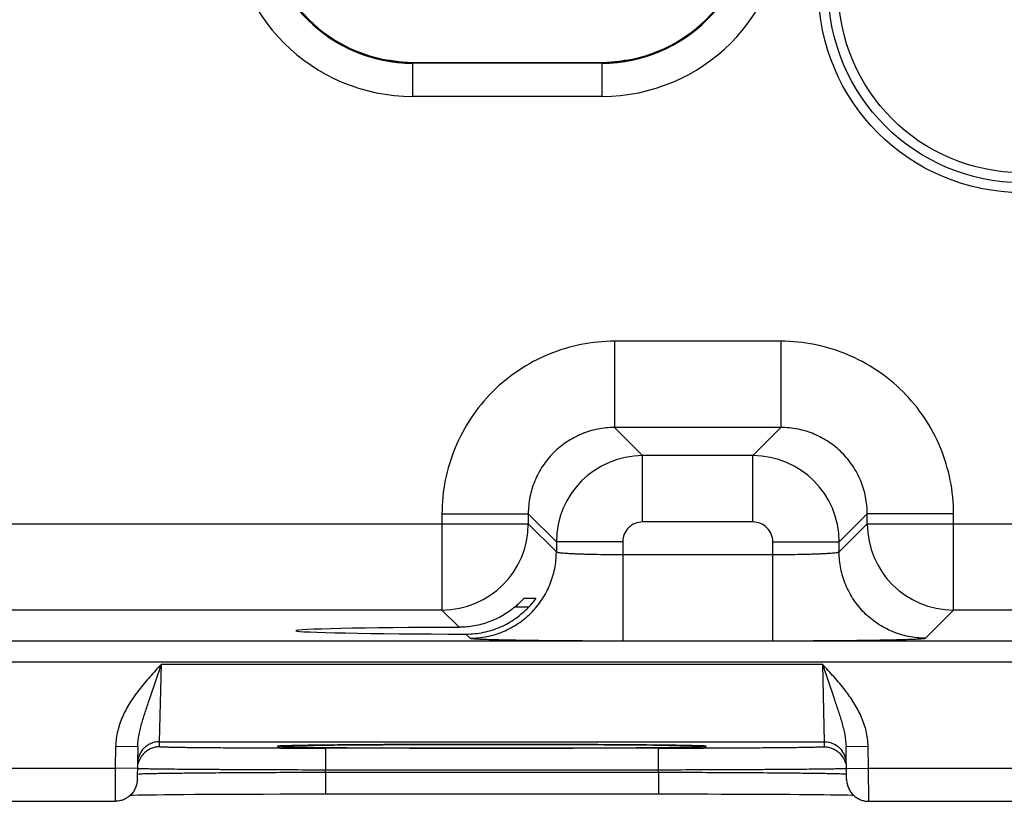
# Model space of a CAD drawing. Header units: inches. Extents: x 0 to 34, y 0 to 22.
# Tile 26 of 51: x 12.165 to 13.054, y 12.503 to 13.209. Entities that reach past the tile are written whole.
import ezdxf

# ---------------------------------------------------------------- set-up
doc = ezdxf.new("R2010")
doc.units = ezdxf.units.IN
doc.header["$LTSCALE"] = 1.87
doc.header["$MEASUREMENT"] = 0
doc.layers.get('0').update_dxf_attribs({"linetype": 'CONTINUOUS'})

msp = doc.modelspace()

# ---------------------------------------------------------------- linework, layer by layer
at = {"color": 7, "linetype": 'CONTINUOUS'}
for p, q in [((12.49826, 13.17271), (12.49826, 13.17271)), ((12.49826, 13.17271), (12.4983, 13.17266)), ((12.4983, 13.17266), (12.49869, 13.17253)), ((12.49869, 13.17253), (12.49965, 13.17233)), ((12.49987, 13.1723), (12.49952, 13.17237)), ((12.51516, 13.17069), (12.51981, 13.17061)), ((12.51981, 13.14007), (12.51981, 13.17061)), ((12.51981, 13.17061), (12.69081, 13.17061)), ((12.69081, 13.17006), (12.51981, 13.17006)), ((12.69081, 13.17061), (12.69545, 13.17069)), ((12.69081, 13.14007), (12.69081, 13.17061)), ((12.70571, 13.17151), (12.7043, 13.17134)), ((12.71092, 13.17232), (12.71164, 13.17247)), ((12.71164, 13.17247), (12.71192, 13.17253)), ((12.71192, 13.17253), (12.71231, 13.17266)), ((12.71231, 13.17266), (12.71235, 13.17271)), ((12.69081, 13.14007), (12.51981, 13.14007)), ((12.85246, 12.91868), (12.70215, 12.91868)), ((12.70215, 12.91868), (12.70215, 12.84069)), ((12.85246, 12.91868), (12.85246, 12.84069)), ((12.70215, 12.84069), (12.72752, 12.81532)), ((12.85247, 12.84069), (12.70215, 12.84069)), ((12.85247, 12.84069), (12.82709, 12.81532)), ((12.82709, 12.81532), (12.72752, 12.81532)), ((12.72752, 12.75533), (12.72752, 12.81532)), ((12.82709, 12.75533), (12.82709, 12.81532)), ((12.54618, 12.7627), (12.62416, 12.7627)), ((12.54618, 12.7627), (12.54618, 12.67569)), ((12.62416, 12.76271), (12.64953, 12.73734)), ((12.62416, 12.76271), (12.62416, 12.75368)), ((12.93045, 12.7627), (12.90508, 12.73734)), ((13.00844, 12.7627), (12.93045, 12.7627)), ((12.93045, 12.75368), (12.93045, 12.7627)), ((13.00844, 12.67569), (13.00844, 12.7627)), ((12.00045, 12.75368), (12.62416, 12.75368)), ((12.62416, 12.75368), (12.64953, 12.72831)), ((12.82709, 12.75533), (12.72752, 12.75533)), ((12.90508, 12.72831), (12.93045, 12.75368)), ((12.93045, 12.75368), (13.55416, 12.75368)), ((12.70952, 12.73734), (12.64953, 12.73734)), ((12.64953, 12.73734), (12.64953, 12.72831)), ((12.70952, 12.73734), (12.70952, 12.64796)), ((12.84509, 12.73734), (12.90508, 12.73734)), ((12.84509, 12.72594), (12.84509, 12.73734)), ((12.90508, 12.72831), (12.90508, 12.73734)), ((12.70952, 12.72594), (12.84509, 12.72594)), ((12.84509, 12.64796), (12.84509, 12.72594)), ((12.62059, 12.68655), (12.63094, 12.68655)), ((12.63094, 12.68655), (12.62887, 12.68353)), ((12.61229, 12.67869), (12.62477, 12.67869)), ((12.62887, 12.68353), (12.62477, 12.67869)), ((12.54618, 12.67569), (12.07844, 12.67569)), ((12.54618, 12.67569), (12.56178, 12.66009)), ((12.98307, 12.65032), (13.00844, 12.67569)), ((13.47618, 12.67569), (13.00844, 12.67569)), ((12.56789, 12.65398), (12.57155, 12.65032)), ((10.29972, 12.64787), (17.68999, 12.64787)), ((12.70952, 12.64796), (12.84509, 12.64796)), ((10.29972, 12.62886), (17.68999, 12.62886)), ((12.2821, 12.59568), (12.29264, 12.6267)), ((12.29107, 12.55671), (12.29264, 12.6267)), ((12.29264, 12.6267), (12.88997, 12.62671)), ((12.88998, 12.62671), (12.89155, 12.55671)), ((12.88998, 12.6267), (12.90052, 12.59568)), ((12.29099, 12.55203), (12.29107, 12.55671)), ((12.29107, 12.55671), (12.89155, 12.55671)), ((12.40756, 12.5531), (12.40095, 12.55288)), ((12.40372, 12.55298), (12.40583, 12.55305)), ((12.40583, 12.55305), (12.40842, 12.55312)), ((12.40842, 12.55312), (12.41151, 12.55319)), ((12.41151, 12.55319), (12.4151, 12.55326)), ((12.4151, 12.55326), (12.41922, 12.55334)), ((12.41922, 12.55334), (12.4239, 12.55341)), ((12.4239, 12.55341), (12.42915, 12.55349)), ((12.42915, 12.55349), (12.43498, 12.55356)), ((12.43498, 12.55356), (12.44142, 12.55363)), ((12.44142, 12.55363), (12.44846, 12.55371)), ((12.44846, 12.55371), (12.45612, 12.55378)), ((12.45612, 12.55378), (12.46439, 12.55384)), ((12.46439, 12.55384), (12.47328, 12.55391)), ((12.47328, 12.55391), (12.48276, 12.55396)), ((12.48276, 12.55396), (12.49284, 12.55402)), ((12.49284, 12.55402), (12.50349, 12.55407)), ((12.50349, 12.55407), (12.51469, 12.55412)), ((12.51469, 12.55412), (12.5264, 12.55416)), ((12.5264, 12.55416), (12.53859, 12.55419)), ((12.53859, 12.55419), (12.55121, 12.55422)), ((12.55121, 12.55422), (12.56421, 12.55424)), ((12.56421, 12.55424), (12.57754, 12.55425)), ((12.57754, 12.55425), (12.5922, 12.55426)), ((12.59131, 12.55426), (12.58995, 12.55426)), ((12.59424, 12.55426), (12.59131, 12.55426)), ((12.5922, 12.55426), (12.60613, 12.55425)), ((12.60613, 12.55425), (12.61978, 12.55424)), ((12.61978, 12.55424), (12.6331, 12.55422)), ((12.6331, 12.55422), (12.64601, 12.55419)), ((12.64601, 12.55419), (12.65847, 12.55415)), ((12.65847, 12.55415), (12.67042, 12.55411)), ((12.67042, 12.55411), (12.68182, 12.55406)), ((12.68182, 12.55406), (12.69264, 12.55401)), ((12.69264, 12.55401), (12.70284, 12.55395)), ((12.70284, 12.55395), (12.71241, 12.55388)), ((12.71241, 12.55388), (12.72134, 12.55382)), ((12.72134, 12.55382), (12.72961, 12.55375)), ((12.72961, 12.55375), (12.73722, 12.55368)), ((12.73722, 12.55368), (12.74418, 12.5536)), ((12.74418, 12.5536), (12.75049, 12.55353)), ((12.75049, 12.55353), (12.75618, 12.55345)), ((12.75618, 12.55345), (12.76125, 12.55337)), ((12.76125, 12.55337), (12.76574, 12.5533)), ((12.76574, 12.5533), (12.76968, 12.55322)), ((12.76968, 12.55322), (12.77307, 12.55314)), ((12.77307, 12.55314), (12.77596, 12.55307)), ((12.78162, 12.55288), (12.77522, 12.5531)), ((12.77596, 12.55307), (12.77833, 12.553)), ((12.89155, 12.55671), (12.89163, 12.55203)), ((12.25134, 12.55257), (12.251, 12.53281)), ((12.25134, 12.55257), (12.27134, 12.55222)), ((12.27134, 12.55222), (12.27082, 12.52246)), ((12.40207, 12.55291), (12.40372, 12.55298)), ((12.74167, 12.55072), (12.44094, 12.55072)), ((12.44094, 12.55072), (12.44094, 12.53107)), ((12.74167, 12.55072), (12.74167, 12.53107)), ((12.91128, 12.55222), (12.93128, 12.55257)), ((12.9118, 12.52246), (12.91128, 12.55222)), ((12.93162, 12.53281), (12.93128, 12.55257)), ((12.00162, 12.53281), (12.251, 12.53281)), ((12.251, 12.53281), (12.25082, 12.50281)), ((12.27099, 12.53246), (12.251, 12.53281)), ((12.27091, 12.52748), (12.27259, 12.52767)), ((12.44091, 12.52914), (12.44094, 12.53107)), ((12.44091, 12.52914), (12.7417, 12.52914)), ((12.44091, 12.52914), (12.44091, 12.50949)), ((12.74167, 12.53107), (12.44094, 12.53107)), ((12.7417, 12.52914), (12.74167, 12.53107)), ((12.74171, 12.52914), (12.74171, 12.50949)), ((12.91147, 12.52755), (12.91171, 12.52748)), ((12.91162, 12.53246), (12.93162, 12.53281)), ((12.93162, 12.53281), (13.181, 12.53281)), ((12.93179, 12.50281), (12.93162, 12.53281)), ((12.26705, 12.5085), (12.27126, 12.50858)), ((12.27126, 12.50858), (12.27617, 12.50866)), ((12.27617, 12.50866), (12.28181, 12.50874)), ((12.28181, 12.50874), (12.28825, 12.50882)), ((12.28825, 12.50882), (12.2955, 12.5089)), ((12.2955, 12.5089), (12.3036, 12.50898)), ((12.3036, 12.50898), (12.31258, 12.50905)), ((12.31258, 12.50905), (12.32245, 12.50913)), ((12.32245, 12.50913), (12.33322, 12.5092)), ((12.33322, 12.5092), (12.34486, 12.50926)), ((12.34486, 12.50926), (12.35736, 12.50932)), ((12.35736, 12.50932), (12.37068, 12.50937)), ((12.37068, 12.50937), (12.38477, 12.50942)), ((12.38477, 12.50942), (12.39955, 12.50945)), ((12.39955, 12.50945), (12.41495, 12.50948)), ((12.41495, 12.50948), (12.43086, 12.50949)), ((12.43086, 12.50949), (12.74813, 12.50949)), ((12.74813, 12.50949), (12.76116, 12.50948)), ((12.76116, 12.50948), (12.7739, 12.50947)), ((12.7739, 12.50947), (12.7863, 12.50944)), ((12.7863, 12.50944), (12.79832, 12.50942)), ((12.79832, 12.50942), (12.80992, 12.50938)), ((12.80992, 12.50938), (12.82106, 12.50934)), ((12.82106, 12.50934), (12.83171, 12.50929)), ((12.83171, 12.50929), (12.84185, 12.50924)), ((12.84185, 12.50924), (12.85146, 12.50919)), ((12.85146, 12.50919), (12.86052, 12.50913)), ((12.86052, 12.50913), (12.86902, 12.50906)), ((12.86902, 12.50906), (12.87695, 12.509)), ((12.87695, 12.509), (12.8843, 12.50893)), ((12.8843, 12.50893), (12.89109, 12.50886)), ((12.89109, 12.50886), (12.8973, 12.50878)), ((12.8973, 12.50878), (12.90294, 12.50871)), ((12.90294, 12.50871), (12.90801, 12.50863)), ((12.90801, 12.50863), (12.91253, 12.50856)), ((12.00179, 12.50281), (12.25082, 12.50281)), ((12.26439, 12.50844), (12.26705, 12.5085)), ((12.93179, 12.50281), (13.18082, 12.50281))]:
    msp.add_line(p, q, dxfattribs=at)
for points in [[(12.50541, 13.17145), (12.50407, 13.17162), (12.5029, 13.17178), (12.5019, 13.17194), (12.50106, 13.17208), (12.50039, 13.1722), (12.49987, 13.1723)], [(12.51516, 13.17069), (12.51441, 13.17072), (12.51234, 13.17082), (12.51039, 13.17096), (12.50857, 13.17111), (12.50691, 13.17128), (12.50541, 13.17145)], [(12.70104, 13.17102), (12.69921, 13.17088), (12.69727, 13.17077), (12.69545, 13.17069)], [(12.7043, 13.17134), (12.70274, 13.17118), (12.70104, 13.17102)], [(12.70904, 13.17199), (12.70808, 13.17184), (12.70697, 13.17168), (12.70571, 13.17151)], [(12.71123, 13.1724), (12.7112, 13.17239), (12.71094, 13.17233), (12.71046, 13.17224), (12.70983, 13.17212), (12.70904, 13.17199)], [(12.77833, 12.553), (12.7802, 12.55293), (12.78095, 12.55289), (12.78158, 12.55286), (12.78208, 12.55284), (12.78245, 12.55281), (12.7827, 12.55279), (12.78272, 12.55279)], [(12.39984, 12.55279), (12.39983, 12.55279), (12.39989, 12.55279), (12.4001, 12.55281), (12.40042, 12.55283), (12.40086, 12.55285), (12.40141, 12.55288), (12.40207, 12.55291)], [(12.91253, 12.50856), (12.91649, 12.50848), (12.91823, 12.50844)]]:
    msp.add_lwpolyline(points, dxfattribs=at)
for radius in [0.184, 0.175, 0.166]:
    msp.add_circle((13.0703, 13.23705), radius, dxfattribs=at)
for centre, radius, start, end in [((12.51981, 13.30455), 0.16448, 180, 270), ((12.51981, 13.30455), 0.13449, 180, 270), ((12.51981, 13.30455), 0.13359, 180, 260.71935), ((12.69081, 13.30455), 0.16448, 270, 360), ((12.69081, 13.30455), 0.13449, 270, 360), ((12.69081, 13.30455), 0.13359, 279.28065, 360), ((12.49686, 13.16381), 0.00897, 73.21226, 80.73795), ((12.50833, 13.21647), 0.04498, 258.87599, 259.51524), ((12.51135, 13.23275), 0.06155, 259.50534, 260.356), ((12.51493, 13.25372), 0.08281, 260.34359, 261.86751), ((12.51691, 13.26703), 0.09627, 261.8207, 262.15349), ((12.51804, 13.27534), 0.10466, 262.16161, 263.97478), ((12.51896, 13.28377), 0.11314, 263.96194, 265.83868), ((12.51902, 13.28443), 0.11381, 265.83193, 266.11947), ((12.51922, 13.2874), 0.11678, 266.12162, 268.01011), ((12.51981, 13.30455), 0.13394, 268.01239, 270), ((12.69081, 13.30455), 0.13394, 270, 271.98761), ((12.69142, 13.28701), 0.11639, 271.98668, 273.95517), ((12.69161, 13.28425), 0.11362, 273.95562, 274.19577), ((12.69159, 13.28455), 0.11393, 274.19524, 276.03307), ((12.69238, 13.27695), 0.10628, 276.04085, 277.84679), ((12.69364, 13.26749), 0.09674, 277.87132, 278.17657), ((12.69506, 13.25773), 0.08688, 278.1646, 279.57776), ((12.69761, 13.24224), 0.07118, 279.6251, 279.88281), ((12.69919, 13.2332), 0.062, 279.87915, 280.47729), ((12.70173, 13.21942), 0.04799, 280.49106, 281.04175), ((12.7138, 13.16386), 0.00897, 99.28095, 106.68651), ((12.72754, 12.73731), 0.07801, 90.01564, 179.98436), ((12.82707, 12.73731), 0.07801, 0.01565, 89.98435), ((12.54615, 12.75371), 0.07802, 270.02093, 359.97907), ((12.72752, 12.73734), 0.018, 89.99702, 180.00305), ((12.8271, 12.73734), 0.018, 359.99702, 90.00306), ((13.00847, 12.75371), 0.07802, 180.02093, 269.97907), ((12.29107, 12.53671), 0.02, 143.39838, 178.99991), ((12.29097, 12.53204), 0.01998, 134.08349, 165.59505), ((12.44083, 29.31435), 16.76363, 269.859608, 270.000385), ((12.7422, 28.97818), 16.42746, 269.998175, 270.141654), ((12.89165, 12.53204), 0.01998, 14.53641, 45.92477), ((12.89155, 12.53671), 0.02, 1.00009, 36.60119)]:
    msp.add_arc(centre, radius, start, end, dxfattribs=at)
msp.add_ellipse((12.59131, 12.65704), major_axis=(0.17714, 0), ratio=0.017455, start_param=1.73829, end_param=4.579802, dxfattribs=at)
for points, knots in [([(12.70215, 12.91868), (12.69196, 12.91868), (12.67152, 12.91667), (12.64208, 12.90774), (12.61494, 12.89323), (12.59115, 12.87371), (12.57162, 12.84992), (12.55712, 12.82278), (12.54819, 12.79334), (12.54618, 12.7729), (12.54618, 12.7627)], [0, 0, 0, 0, 0.124999, 0.249996, 0.375, 0.5, 0.624999, 0.750004, 0.875, 1, 1, 1, 1]), ([(13.00844, 12.7627), (13.00844, 12.7729), (13.00643, 12.79334), (12.9975, 12.82278), (12.98299, 12.84992), (12.96347, 12.87371), (12.93968, 12.89323), (12.91254, 12.90774), (12.8831, 12.91667), (12.86266, 12.91868), (12.85246, 12.91868)], [0, 0, 0, 0, 0.124999, 0.249996, 0.375, 0.5, 0.624999, 0.750004, 0.875, 1, 1, 1, 1]), ([(12.70215, 12.84069), (12.69706, 12.84069), (12.68684, 12.83969), (12.67211, 12.83523), (12.65854, 12.82798), (12.64664, 12.81822), (12.63688, 12.80632), (12.62963, 12.79275), (12.62516, 12.77802), (12.62416, 12.7678), (12.62416, 12.76271)], [0, 0, 0, 0, 0.124991, 0.249986, 0.374994, 0.5, 0.625006, 0.750014, 0.875008, 1, 1, 1, 1]), ([(12.93045, 12.7627), (12.93045, 12.7678), (12.92945, 12.77802), (12.92499, 12.79274), (12.91774, 12.80632), (12.90798, 12.81822), (12.89608, 12.82798), (12.88251, 12.83523), (12.86778, 12.83969), (12.85756, 12.84069), (12.85247, 12.84069)], [0, 0, 0, 0, 0.124991, 0.249986, 0.374994, 0.5, 0.625006, 0.750014, 0.875008, 1, 1, 1, 1]), ([(12.57155, 12.65032), (12.57664, 12.65032), (12.58686, 12.65133), (12.60158, 12.6558), (12.61514, 12.66306), (12.62704, 12.67282), (12.6368, 12.68471), (12.64405, 12.69828), (12.64852, 12.713), (12.64953, 12.72322), (12.64953, 12.72831)], [0, 0, 0, 0, 0.12498, 0.249997, 0.374992, 0.5, 0.625008, 0.750003, 0.87502, 1, 1, 1, 1]), ([(12.64953, 12.72831), (12.64956, 12.72826), (12.64969, 12.72816), (12.64996, 12.72806), (12.65036, 12.72795), (12.65091, 12.72784), (12.65159, 12.72772), (12.65276, 12.72756), (12.65456, 12.72738), (12.65711, 12.72717), (12.66015, 12.72698), (12.66366, 12.72679), (12.66759, 12.72663), (12.67193, 12.72647), (12.67661, 12.72633), (12.68161, 12.72622), (12.68875, 12.72608), (12.69809, 12.72597), (12.70566, 12.72594), (12.70952, 12.72594)], [0, 0, 0, 0, 0.0028, 0.007574, 0.01454, 0.023754, 0.035221, 0.048925, 0.082952, 0.125555, 0.176356, 0.234882, 0.300599, 0.372887, 0.451078, 0.534436, 0.622179, 0.807467, 1, 1, 1, 1]), ([(12.84509, 12.72594), (12.84895, 12.72594), (12.85653, 12.72597), (12.86586, 12.72608), (12.87301, 12.72622), (12.878, 12.72633), (12.88269, 12.72647), (12.88702, 12.72663), (12.89096, 12.72679), (12.89446, 12.72698), (12.8975, 12.72717), (12.90005, 12.72738), (12.90185, 12.72756), (12.90303, 12.72772), (12.90371, 12.72784), (12.90425, 12.72795), (12.90466, 12.72806), (12.90493, 12.72816), (12.90506, 12.72826), (12.90508, 12.72831)], [0, 0, 0, 0, 0.192533, 0.377821, 0.465564, 0.548922, 0.627113, 0.699401, 0.765118, 0.823645, 0.874445, 0.917048, 0.951075, 0.964779, 0.976246, 0.98546, 0.992426, 0.9972, 1, 1, 1, 1]), ([(12.98307, 12.65032), (12.97798, 12.65032), (12.96776, 12.65133), (12.95304, 12.6558), (12.93947, 12.66306), (12.92758, 12.67282), (12.91782, 12.68471), (12.91056, 12.69828), (12.90609, 12.713), (12.90508, 12.72322), (12.90508, 12.72831)], [0, 0, 0, 0, 0.12498, 0.249997, 0.374992, 0.5, 0.625008, 0.750003, 0.87502, 1, 1, 1, 1]), ([(12.61229, 12.67869), (12.61279, 12.67911), (12.61377, 12.67996), (12.61519, 12.68125), (12.61632, 12.68231), (12.61717, 12.68314), (12.61776, 12.68372), (12.61832, 12.68428), (12.61883, 12.6848), (12.61929, 12.68527), (12.6197, 12.68568), (12.61999, 12.68599), (12.6202, 12.68619), (12.62032, 12.68631), (12.62042, 12.68641), (12.6205, 12.68648), (12.62055, 12.68652), (12.62058, 12.68655), (12.62059, 12.68655)], [0, 0, 0, 0, 0.172573, 0.340994, 0.502005, 0.578494, 0.651599, 0.720597, 0.784598, 0.842697, 0.893771, 0.93644, 0.954186, 0.969307, 0.981618, 0.99094, 0.997103, 1, 1, 1, 1]), ([(12.61229, 12.67869), (12.6088, 12.67573), (12.60127, 12.67042), (12.58878, 12.66454), (12.57548, 12.66093), (12.56633, 12.66011), (12.56178, 12.66009)], [0, 0, 0, 0, 0.249994, 0.500705, 0.751219, 1, 1, 1, 1]), ([(12.56789, 12.65398), (12.5732, 12.65397), (12.58387, 12.65504), (12.59918, 12.65989), (12.61314, 12.66778), (12.62118, 12.67482), (12.62477, 12.67869)], [0, 0, 0, 0, 0.250018, 0.500947, 0.751092, 1, 1, 1, 1]), ([(12.57155, 12.65032), (12.57157, 12.6503), (12.57167, 12.65025), (12.57185, 12.6502), (12.57211, 12.65014), (12.57245, 12.65008), (12.57288, 12.65003), (12.5736, 12.64995), (12.57471, 12.64985), (12.57627, 12.64974), (12.57815, 12.64962), (12.58034, 12.64952), (12.58283, 12.64941), (12.58562, 12.6493), (12.58992, 12.64916), (12.59598, 12.64899), (12.60404, 12.64881), (12.6131, 12.64864), (12.62306, 12.64848), (12.63384, 12.64835), (12.64534, 12.64823), (12.65743, 12.64813), (12.67002, 12.64805), (12.68744, 12.64798), (12.70065, 12.64796), (12.70952, 12.64796)], [0, 0, 0, 0, 0.000832, 0.002205, 0.004145, 0.006661, 0.009754, 0.013425, 0.0225, 0.03387, 0.047507, 0.063382, 0.081464, 0.101706, 0.124059, 0.174898, 0.2335, 0.29932, 0.371733, 0.450065, 0.533577, 0.621484, 0.712945, 0.807114, 1, 1, 1, 1]), ([(12.84509, 12.64796), (12.85397, 12.64796), (12.86718, 12.64798), (12.8846, 12.64805), (12.89718, 12.64813), (12.90928, 12.64823), (12.92077, 12.64835), (12.93155, 12.64848), (12.94152, 12.64864), (12.95057, 12.64881), (12.95864, 12.64899), (12.9647, 12.64916), (12.969, 12.6493), (12.97179, 12.64941), (12.97428, 12.64952), (12.97647, 12.64962), (12.97834, 12.64974), (12.97991, 12.64985), (12.98101, 12.64995), (12.98174, 12.65003), (12.98216, 12.65008), (12.9825, 12.65014), (12.98277, 12.6502), (12.98295, 12.65025), (12.98304, 12.6503), (12.98307, 12.65032)], [0, 0, 0, 0, 0.192886, 0.287055, 0.378516, 0.466423, 0.549935, 0.628267, 0.70068, 0.7665, 0.825102, 0.875941, 0.898294, 0.918536, 0.936618, 0.952493, 0.96613, 0.9775, 0.986575, 0.990246, 0.993339, 0.995855, 0.997795, 0.999168, 1, 1, 1, 1]), ([(12.29264, 12.6267), (12.28912, 12.62291), (12.28209, 12.6153), (12.27539, 12.60739), (12.27223, 12.60329)], [0, 0, 0, 0, 0.5, 1, 1, 1, 1]), ([(12.91039, 12.60329), (12.90723, 12.60739), (12.90053, 12.61531), (12.89349, 12.62291), (12.88997, 12.62671)], [0, 0, 0, 0, 0.49998, 1, 1, 1, 1]), ([(12.27223, 12.60329), (12.26939, 12.59961), (12.26401, 12.59201), (12.25735, 12.57972), (12.25271, 12.5665), (12.25142, 12.55721), (12.25134, 12.55257)], [0, 0, 0, 0, 0.250046, 0.500097, 0.750079, 1, 1, 1, 1]), ([(12.93128, 12.55257), (12.93119, 12.55721), (12.9299, 12.5665), (12.92526, 12.57972), (12.9186, 12.59201), (12.91322, 12.59961), (12.91039, 12.60329)], [0, 0, 0, 0, 0.249921, 0.499902, 0.749954, 1, 1, 1, 1]), ([(12.27134, 12.55222), (12.2714, 12.55594), (12.27212, 12.5615), (12.27373, 12.56875), (12.27517, 12.57414), (12.27677, 12.5795), (12.27906, 12.58669), (12.28087, 12.59208), (12.2821, 12.59568)], [0, 0, 0, 0, 0.248242, 0.372, 0.495964, 0.620489, 0.745898, 1, 1, 1, 1]), ([(12.90052, 12.59568), (12.90174, 12.59208), (12.90355, 12.58669), (12.90585, 12.5795), (12.90745, 12.57414), (12.90889, 12.56875), (12.9105, 12.5615), (12.91121, 12.55594), (12.91128, 12.55222)], [0, 0, 0, 0, 0.254102, 0.379513, 0.504038, 0.628001, 0.751758, 1, 1, 1, 1]), ([(12.29107, 12.55671), (12.28952, 12.55671), (12.28641, 12.55634), (12.282, 12.55474), (12.27808, 12.55216), (12.27594, 12.54988), (12.27501, 12.54863)], [0, 0, 0, 0, 0.249896, 0.50005, 0.749994, 1, 1, 1, 1]), ([(12.58995, 12.55426), (12.57025, 12.55425), (12.54131, 12.55422), (12.50383, 12.55408), (12.47843, 12.55395), (12.45575, 12.55378), (12.43632, 12.55359), (12.42062, 12.55338), (12.41145, 12.5532), (12.40756, 12.5531)], [0, 0, 0, 0, 0.323995, 0.476, 0.616391, 0.741779, 0.849146, 0.935914, 1, 1, 1, 1]), ([(12.77522, 12.5531), (12.77137, 12.5532), (12.7623, 12.55337), (12.74675, 12.55359), (12.72751, 12.55378), (12.70501, 12.55394), (12.67981, 12.55408), (12.64259, 12.55421), (12.61383, 12.55425), (12.59424, 12.55426)], [0, 0, 0, 0, 0.063863, 0.150435, 0.257646, 0.38293, 0.523286, 0.675365, 1, 1, 1, 1]), ([(12.89155, 12.55671), (12.8931, 12.55671), (12.89621, 12.55634), (12.90061, 12.55474), (12.90453, 12.55216), (12.90668, 12.54988), (12.9076, 12.54863)], [0, 0, 0, 0, 0.249896, 0.50005, 0.749994, 1, 1, 1, 1]), ([(12.29099, 12.55203), (12.28971, 12.55203), (12.28714, 12.55178), (12.28343, 12.55068), (12.28, 12.54889), (12.27799, 12.54728), (12.27707, 12.54639)], [0, 0, 0, 0, 0.2498, 0.500054, 0.750021, 1, 1, 1, 1]), ([(12.39975, 12.55077), (12.3922, 12.55079), (12.38106, 12.55082), (12.36651, 12.55089), (12.35627, 12.55095), (12.34659, 12.55101), (12.33753, 12.55108), (12.32914, 12.55115), (12.32147, 12.55123), (12.31459, 12.55132), (12.30937, 12.5514), (12.30561, 12.55146), (12.30312, 12.55151), (12.30085, 12.55156), (12.29882, 12.55161), (12.29701, 12.55166), (12.29544, 12.55171), (12.29411, 12.55176), (12.29315, 12.5518), (12.2925, 12.55184), (12.2921, 12.55187), (12.29177, 12.55189), (12.29149, 12.55192), (12.29128, 12.55194), (12.29112, 12.55197), (12.29104, 12.55199), (12.29099, 12.55201), (12.29099, 12.55203)], [0, 0, 0, 0, 0.208316, 0.307068, 0.401344, 0.490528, 0.574041, 0.651335, 0.721909, 0.7853, 0.8411, 0.866035, 0.888938, 0.909775, 0.928513, 0.945117, 0.959562, 0.971827, 0.981892, 0.986093, 0.989738, 0.992827, 0.995359, 0.997335, 0.998756, 0.999631, 1, 1, 1, 1]), ([(12.40095, 12.55288), (12.40048, 12.55286), (12.39982, 12.55282), (12.39901, 12.55277), (12.39855, 12.55273), (12.39822, 12.5527), (12.39801, 12.55268), (12.39788, 12.55266), (12.39778, 12.55264), (12.3977, 12.55262), (12.39765, 12.5526), (12.39761, 12.55259), (12.3976, 12.55256), (12.39763, 12.55254), (12.39767, 12.55252), (12.39774, 12.5525), (12.39783, 12.55248), (12.39794, 12.55247), (12.39808, 12.55245), (12.39831, 12.55242), (12.39865, 12.55239), (12.39914, 12.55235), (12.39973, 12.55231), (12.40015, 12.55229), (12.40037, 12.55228)], [0, 0, 0, 0, 0.227698, 0.318601, 0.394178, 0.454425, 0.478805, 0.499363, 0.516111, 0.529078, 0.53833, 0.544068, 0.547267, 0.551458, 0.558871, 0.56993, 0.584746, 0.603361, 0.625794, 0.652053, 0.716064, 0.795401, 0.890053, 1, 1, 1, 1]), ([(12.40037, 12.55228), (12.40157, 12.55222), (12.40444, 12.55211), (12.40945, 12.55198), (12.41586, 12.55184), (12.42704, 12.55166), (12.44404, 12.55146), (12.46769, 12.55125), (12.49513, 12.55109), (12.52551, 12.55097), (12.5579, 12.55089), (12.58006, 12.55088), (12.59131, 12.55088)], [0, 0, 0, 0, 0.018807, 0.04513, 0.078775, 0.11948, 0.220782, 0.34594, 0.491124, 0.651875, 0.823245, 1, 1, 1, 1]), ([(12.59131, 12.55088), (12.61111, 12.55088), (12.6402, 12.55091), (12.6779, 12.55105), (12.70348, 12.55118), (12.72634, 12.55134), (12.74593, 12.55154), (12.76176, 12.55175), (12.77102, 12.55193), (12.77495, 12.55203)], [0, 0, 0, 0, 0.323409, 0.475326, 0.615744, 0.741251, 0.848792, 0.935746, 1, 1, 1, 1]), ([(12.77495, 12.55203), (12.77614, 12.55206), (12.77782, 12.55211), (12.77994, 12.55218), (12.78124, 12.55223), (12.78235, 12.55228), (12.78326, 12.55234), (12.78398, 12.55239), (12.7845, 12.55244), (12.78481, 12.55248), (12.78496, 12.55252), (12.785, 12.55254), (12.78501, 12.55256), (12.78501, 12.55257), (12.785, 12.55259), (12.78497, 12.5526), (12.78493, 12.55261), (12.78489, 12.55263), (12.7848, 12.55265), (12.78465, 12.55267), (12.78444, 12.5527), (12.78418, 12.55272), (12.78387, 12.55275), (12.78337, 12.55279), (12.78261, 12.55283), (12.78197, 12.55286), (12.78162, 12.55288)], [0, 0, 0, 0, 0.263361, 0.373928, 0.470273, 0.552286, 0.619872, 0.67299, 0.711627, 0.735812, 0.742562, 0.744667, 0.746036, 0.747035, 0.748375, 0.750442, 0.753343, 0.757115, 0.761774, 0.773781, 0.789396, 0.808628, 0.831481, 0.857954, 0.921755, 1, 1, 1, 1]), ([(12.89163, 12.55203), (12.89163, 12.55201), (12.89157, 12.55199), (12.89149, 12.55197), (12.89133, 12.55194), (12.89112, 12.55192), (12.89085, 12.55189), (12.89051, 12.55187), (12.89011, 12.55184), (12.88947, 12.5518), (12.8885, 12.55176), (12.88717, 12.55171), (12.8856, 12.55166), (12.88379, 12.55161), (12.88176, 12.55156), (12.87949, 12.55151), (12.877, 12.55146), (12.87324, 12.5514), (12.86801, 12.55132), (12.86112, 12.55123), (12.85346, 12.55115), (12.84506, 12.55108), (12.83599, 12.55101), (12.82631, 12.55095), (12.81607, 12.55089), (12.80151, 12.55082), (12.79037, 12.55079), (12.78281, 12.55077)], [0, 0, 0, 0, 0.00037, 0.001244, 0.002666, 0.004642, 0.007174, 0.010262, 0.013907, 0.018109, 0.028174, 0.04044, 0.054886, 0.071491, 0.09023, 0.111068, 0.133973, 0.15891, 0.214712, 0.278106, 0.348683, 0.425979, 0.509493, 0.598676, 0.69295, 0.791698, 1, 1, 1, 1]), ([(12.89163, 12.55203), (12.89291, 12.55203), (12.89548, 12.55178), (12.89918, 12.55068), (12.90261, 12.54889), (12.90462, 12.54728), (12.90554, 12.54639)], [0, 0, 0, 0, 0.2498, 0.500054, 0.750021, 1, 1, 1, 1]), ([(12.44094, 12.53107), (12.42989, 12.53109), (12.41344, 12.53113), (12.39176, 12.53121), (12.3761, 12.53127), (12.36107, 12.53134), (12.34681, 12.53142), (12.33346, 12.5315), (12.32114, 12.53159), (12.30998, 12.53168), (12.30144, 12.53176), (12.29527, 12.53183), (12.29117, 12.53188), (12.28742, 12.53193), (12.28404, 12.53198), (12.28105, 12.53203), (12.27843, 12.53208), (12.2765, 12.53212), (12.27515, 12.53216), (12.27429, 12.53218), (12.27352, 12.53221), (12.27286, 12.53223), (12.2723, 12.53226), (12.27184, 12.53228), (12.27152, 12.5323), (12.27132, 12.53232), (12.2712, 12.53233), (12.27111, 12.53234), (12.27105, 12.53235), (12.27101, 12.53236), (12.27099, 12.53237), (12.27099, 12.53238)], [0, 0, 0, 0, 0.195101, 0.290295, 0.382696, 0.471416, 0.555592, 0.634414, 0.707125, 0.773021, 0.831471, 0.857724, 0.881912, 0.903973, 0.923856, 0.941515, 0.956906, 0.96999, 0.975658, 0.98074, 0.985231, 0.989129, 0.99243, 0.995135, 0.997241, 0.99807, 0.99875, 0.999281, 0.999663, 0.999898, 1, 1, 1, 1]), ([(12.27259, 12.52767), (12.27352, 12.52772), (12.27583, 12.52781), (12.27994, 12.52793), (12.28534, 12.52805), (12.29198, 12.52816), (12.29981, 12.52828), (12.31243, 12.52843), (12.33064, 12.52861), (12.35498, 12.52879), (12.38206, 12.52895), (12.41101, 12.52907), (12.43084, 12.52912), (12.44091, 12.52914)], [0, 0, 0, 0, 0.016656, 0.041156, 0.073312, 0.112863, 0.159498, 0.212841, 0.337898, 0.484054, 0.64665, 0.820478, 1, 1, 1, 1]), ([(12.91162, 12.53238), (12.91162, 12.53237), (12.9116, 12.53236), (12.91157, 12.53235), (12.9115, 12.53234), (12.91141, 12.53233), (12.9113, 12.53232), (12.91109, 12.5323), (12.91077, 12.53228), (12.91032, 12.53226), (12.90975, 12.53223), (12.90909, 12.53221), (12.90833, 12.53218), (12.90747, 12.53216), (12.90612, 12.53212), (12.90418, 12.53208), (12.90157, 12.53203), (12.89857, 12.53198), (12.89519, 12.53193), (12.89145, 12.53188), (12.88734, 12.53183), (12.88117, 12.53176), (12.87264, 12.53168), (12.86148, 12.53159), (12.84916, 12.5315), (12.8358, 12.53142), (12.82154, 12.53134), (12.80651, 12.53127), (12.79086, 12.53121), (12.76917, 12.53113), (12.75273, 12.53109), (12.74167, 12.53107)], [0, 0, 0, 0, 0.000102, 0.000337, 0.00072, 0.00125, 0.00193, 0.002759, 0.004866, 0.00757, 0.010871, 0.014769, 0.01926, 0.024341, 0.03001, 0.043094, 0.058484, 0.076143, 0.096026, 0.118088, 0.142275, 0.168528, 0.226978, 0.292874, 0.365585, 0.444407, 0.528583, 0.617303, 0.709704, 0.804899, 1, 1, 1, 1]), ([(12.7417, 12.52914), (12.75239, 12.52912), (12.77338, 12.52906), (12.80392, 12.52893), (12.82817, 12.52879), (12.84617, 12.52865), (12.85835, 12.52855), (12.86948, 12.52844), (12.87945, 12.52832), (12.88819, 12.5282), (12.89561, 12.52808), (12.90094, 12.52797), (12.90449, 12.52788), (12.90661, 12.52781), (12.90836, 12.52775), (12.90974, 12.52769), (12.91073, 12.52763), (12.91127, 12.52758), (12.91147, 12.52755)], [0, 0, 0, 0, 0.188821, 0.370894, 0.539681, 0.617163, 0.689093, 0.754823, 0.813768, 0.86539, 0.909231, 0.944891, 0.959552, 0.972052, 0.982367, 0.990474, 0.996354, 1, 1, 1, 1]), ([(12.27082, 12.52246), (12.27079, 12.52117), (12.2705, 12.51859), (12.26931, 12.51487), (12.26743, 12.51145), (12.26493, 12.50846), (12.26189, 12.50601), (12.25844, 12.50418), (12.2547, 12.50307), (12.25211, 12.50281), (12.25082, 12.50281)], [0, 0, 0, 0, 0.124899, 0.250022, 0.375002, 0.499994, 0.624987, 0.74997, 0.875096, 1, 1, 1, 1]), ([(12.9118, 12.52246), (12.91182, 12.52117), (12.91212, 12.51859), (12.9133, 12.51487), (12.91518, 12.51145), (12.91769, 12.50846), (12.92072, 12.50601), (12.92417, 12.50418), (12.92791, 12.50307), (12.9305, 12.50281), (12.93179, 12.50281)], [0, 0, 0, 0, 0.124899, 0.250022, 0.375002, 0.499994, 0.624987, 0.74997, 0.875096, 1, 1, 1, 1])]:
    msp.add_open_spline(points, degree=3, knots=knots, dxfattribs=at)

doc.saveas('drawing.dxf')
